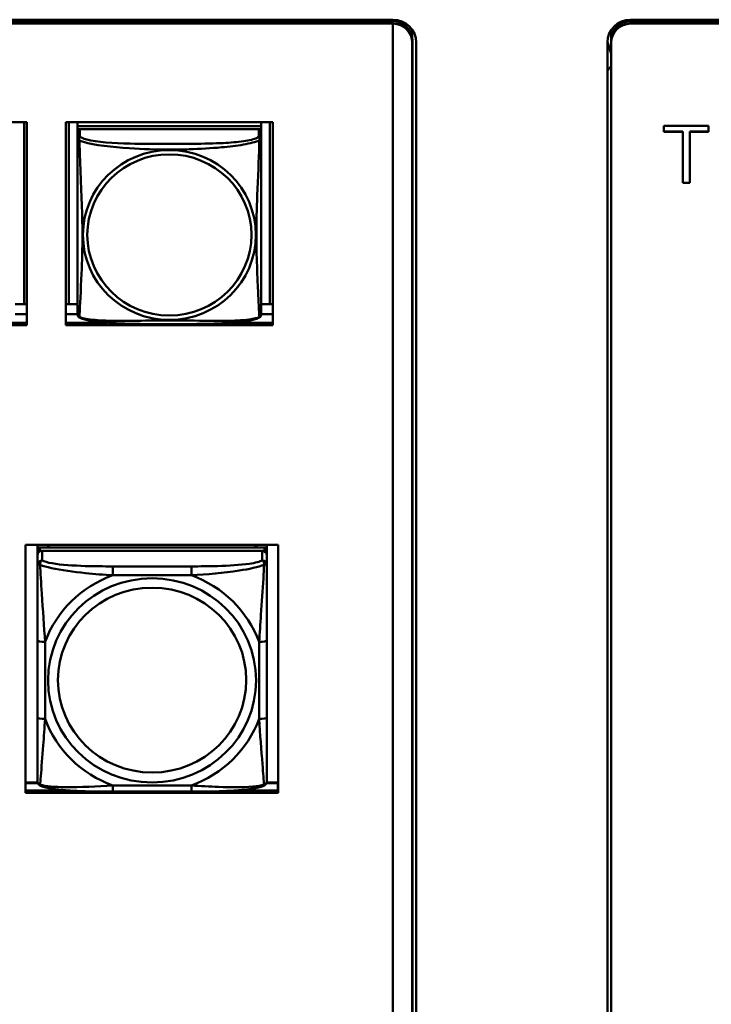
# Model space of a CAD drawing. Header units: inches. Extents: x 8.7 to 68.4, y -2.3 to 39.9.
# Tile 57 of 118: x 51.4 to 53.2, y 13.5 to 16. Entities that reach past the tile are written whole.
import ezdxf

# ---------------------------------------------------------------- set-up
doc = ezdxf.new("R2010")
doc.units = ezdxf.units.IN
doc.header["$MEASUREMENT"] = 0
doc.layers.add('Visible Edges(ROSSANSI)', color=7, linetype='Continuous', lineweight=50)
doc.layers.add('Visible Tangent Edges(ROSSANSI)', color=7, linetype='Continuous', lineweight=50)

msp = doc.modelspace()

# ---------------------------------------------------------------- linework, layer by layer
at = {"layer": 'Visible Edges(ROSSANSI)'}
for p, q in [((40.4676, 16.0094), (52.3623, 16.0094)), ((40.4677, 16.0058), (52.3623, 16.0058)), ((52.3623, 15.9997), (40.4677, 15.9997)), ((52.3623, 15.9996), (52.3623, 15.9992)), ((52.3623, 15.9992), (52.3623, 11.046)), ((52.9745, 16.0094), (61.7381, 16.0094)), ((61.7381, 16.0056), (52.9745, 16.0056)), ((52.9745, 16.0053), (61.7381, 16.0053)), ((61.7381, 15.9992), (52.9745, 15.9992)), ((52.4123, 15.9742), (52.4123, 15.9598)), ((52.9245, 15.9742), (52.9245, 15.9566)), ((52.4123, 15.9505), (52.4123, 15.9501)), ((52.4123, 10.997), (52.4123, 15.9501)), ((52.4124, 15.9505), (52.4124, 15.9566)), ((52.4124, 10.9974), (52.4124, 15.9505)), ((52.4223, 15.9505), (52.4223, 10.9974)), ((52.9245, 15.9223), (52.9145, 15.9513)), ((52.9145, 10.9974), (52.9145, 15.9505)), ((52.9245, 15.9566), (52.9245, 15.9562)), ((52.9245, 15.9562), (52.9245, 15.9501)), ((52.9245, 15.9501), (52.9245, 10.997)), ((52.9145, 15.8783), (52.9245, 15.8895)), ((50.8876, 15.7458), (51.4201, 15.7458)), ((51.4127, 15.7458), (51.4127, 15.2766)), ((51.4201, 15.7458), (51.4201, 15.223)), ((51.5206, 15.223), (51.5206, 15.7458)), ((51.5206, 15.7458), (52.0531, 15.7458)), ((51.528, 15.2766), (51.528, 15.7458)), ((51.5506, 15.7458), (51.5506, 15.7354)), ((52.0231, 15.7458), (52.0231, 15.7354)), ((52.0457, 15.7458), (52.0457, 15.2766)), ((52.0531, 15.7458), (52.0531, 15.223)), ((52.0231, 15.7354), (51.5506, 15.7354)), ((51.5506, 15.7354), (51.5506, 15.7272)), ((51.5506, 15.7354), (51.5506, 15.7354)), ((51.5506, 15.7354), (52.0231, 15.7354)), ((51.5506, 15.7214), (51.5506, 15.7272)), ((51.5506, 15.7272), (51.5564, 15.7272)), ((51.5506, 15.7214), (51.5506, 15.7037)), ((52.0172, 15.7272), (51.5565, 15.7272)), ((52.0172, 15.7272), (52.0231, 15.7272)), ((52.0231, 15.7354), (52.0231, 15.7272)), ((52.0231, 15.7354), (52.0231, 15.7354)), ((52.0231, 15.7272), (52.0231, 15.7214)), ((52.0231, 15.7037), (52.0231, 15.7214)), ((53.0603, 15.7207), (53.0603, 15.7364)), ((53.0603, 15.7364), (53.1746, 15.7364)), ((53.1091, 15.7211), (53.0603, 15.7211)), ((53.1091, 15.7207), (53.0603, 15.7207)), ((53.1091, 15.7207), (53.1091, 15.7211)), ((53.1091, 15.5891), (53.1091, 15.7207)), ((53.1746, 15.7211), (53.1265, 15.7211)), ((53.1265, 15.7207), (53.1265, 15.7211)), ((53.1746, 15.7207), (53.1265, 15.7207)), ((53.1265, 15.7207), (53.1265, 15.5891)), ((53.1746, 15.7364), (53.1746, 15.7207)), ((53.1265, 15.5895), (53.1091, 15.5895)), ((53.1265, 15.5891), (53.1091, 15.5891)), ((51.4127, 15.2766), (51.3901, 15.2766)), ((51.4127, 15.2766), (51.4201, 15.2769)), ((51.528, 15.2766), (51.5206, 15.2769)), ((51.5506, 15.2766), (51.528, 15.2766)), ((52.0457, 15.2766), (52.0231, 15.2766)), ((52.0457, 15.2766), (52.0531, 15.2769)), ((51.4201, 15.251), (51.3901, 15.251)), ((51.5506, 15.251), (51.5206, 15.251)), ((52.0531, 15.251), (52.0231, 15.251)), ((51.4201, 15.223), (50.8876, 15.223)), ((51.3133, 15.2291), (51.4201, 15.2291)), ((51.5206, 15.2291), (51.6274, 15.2291)), ((52.0531, 15.223), (51.5206, 15.223)), ((51.9463, 15.2291), (52.0531, 15.2291)), ((51.4162, 14.0182), (51.4162, 14.6569)), ((51.4162, 14.6569), (52.0667, 14.6569)), ((51.447, 14.6445), (51.447, 14.6569)), ((51.4736, 14.6503), (51.4736, 14.6569)), ((51.4774, 14.6503), (51.4741, 14.6569)), ((52.0106, 14.6569), (52.0073, 14.6503)), ((52.011, 14.6569), (52.011, 14.6503)), ((52.0376, 14.6569), (52.0376, 14.6445)), ((52.0667, 14.6569), (52.0667, 14.0182)), ((51.447, 14.6445), (51.447, 14.6362)), ((51.447, 14.6304), (51.447, 14.6362)), ((51.447, 14.6304), (51.447, 14.6055)), ((52.0317, 14.6503), (51.453, 14.6503)), ((51.453, 14.642), (52.0317, 14.642)), ((52.0258, 14.642), (51.4589, 14.642)), ((52.0376, 14.6362), (52.0376, 14.6445)), ((52.0376, 14.6362), (52.0376, 14.6304)), ((52.0376, 14.6055), (52.0376, 14.6304)), ((51.447, 14.4111), (51.447, 14.2125)), ((52.0376, 14.2125), (52.0376, 14.4111)), ((51.4475, 14.0454), (51.4162, 14.0454)), ((51.4162, 14.0431), (51.4483, 14.0431)), ((51.4162, 14.0243), (51.531, 14.0243)), ((51.8435, 14.0215), (51.6412, 14.0215)), ((51.9537, 14.0243), (52.0667, 14.0243)), ((52.0363, 14.0431), (52.0661, 14.0431)), ((52.0667, 14.0454), (52.0371, 14.0454)), ((52.0661, 14.0431), (52.0661, 14.0243)), ((52.0667, 14.0352), (52.0661, 14.0352)), ((52.0667, 14.0182), (51.4162, 14.0182))]:
    msp.add_line(p, q, dxfattribs=at)
for centre, start, end in [((51.5644, 15.2507), 180, 189.1496), ((52.0093, 15.2507), 350.8504, 360)]:
    msp.add_arc(centre, 0.0138, start, end, dxfattribs=at)
for centre, major_axis, start_param, end_param in [((52.3623, 15.9505), (0.06, 0), 0, 1.570796), ((52.3623, 15.9566), (0.0501, 0), 0, 1.570796), ((52.3623, 15.9505), (0.0501, 0), 0, 1.570796), ((52.3623, 15.9505), (0.05, 0), 0, 1.570796), ((52.3623, 15.9501), (0.05, 0), 0, 1.570796), ((52.9745, 15.9505), (-0.06, 0), 4.712389, 6.283185), ((52.9745, 15.9566), (-0.05, 0), 4.712389, 6.283185), ((52.9745, 15.9562), (-0.05, 0), 4.712389, 6.283185), ((52.9745, 15.9501), (-0.05, 0), 4.712389, 6.283185), ((52.3623, 15.9742), (0.05, 0), 0, 0.21464), ((52.9745, 15.9742), (-0.05, 0), 6.068545, 6.283185), ((51.5565, 15.7214), (-0.00591, 0), 4.712389, 6.283185), ((52.0172, 15.7214), (0.00591, 0), 0, 1.570796), ((51.453, 14.6445), (-0.00591, 0), 4.712389, 6.283185), ((51.453, 14.6362), (-0.00591, 0), 4.712389, 6.283185), ((51.4589, 14.6304), (-0.0118, 0), 4.712389, 6.283185), ((52.0258, 14.6304), (0.0118, 0), 0, 1.570796), ((52.0317, 14.6445), (0.00591, 0), 0, 1.570796), ((52.0317, 14.6362), (0.00591, 0), 0, 1.570796)]:
    msp.add_ellipse(centre, major_axis=major_axis, ratio=0.981793, start_param=start_param, end_param=end_param, dxfattribs=at)
for points, knots in [([(51.5506, 15.7037), (51.5506, 15.7011), (51.5506, 15.6965), (51.5506, 15.6904), (51.5506, 15.6791), (51.5506, 15.6627), (51.5506, 15.6449), (51.5506, 15.627), (51.5506, 15.6078), (51.5506, 15.5887), (51.5506, 15.5616), (51.5506, 15.5344), (51.5506, 15.5076), (51.5506, 15.4909), (51.5506, 15.4742), (51.5506, 15.4576), (51.5506, 15.4244), (51.5506, 15.3912), (51.5506, 15.359), (51.5506, 15.3188), (51.5506, 15.2784), (51.5506, 15.2598), (51.5506, 15.254), (51.5506, 15.2508), (51.5506, 15.2507)], [0.325731, 0.325731, 0.325731, 0.325731, 0.404774, 0.404774, 0.404774, 0.550532, 0.550532, 0.550532, 0.69629, 0.69629, 0.69629, 0.902598, 0.902598, 0.902598, 1.03154, 1.03154, 1.03154, 1.289425, 1.289425, 1.289425, 1.610774, 1.610774, 1.610774, 1.710218, 1.710218, 1.710218, 1.710218]), ([(52.0231, 15.2507), (52.0231, 15.2507), (52.0231, 15.2516), (52.0231, 15.2533), (52.0231, 15.258), (52.0231, 15.2689), (52.0231, 15.2827), (52.0231, 15.2965), (52.0231, 15.3131), (52.0231, 15.3305), (52.0231, 15.3551), (52.0231, 15.3815), (52.0231, 15.4079), (52.0231, 15.4244), (52.0231, 15.441), (52.0231, 15.4576), (52.0231, 15.4908), (52.0231, 15.5241), (52.0231, 15.5581), (52.0231, 15.6004), (52.0231, 15.6462), (52.0231, 15.6778), (52.0231, 15.6902), (52.0231, 15.6996), (52.0231, 15.7037)], [0.352862, 0.352862, 0.352862, 0.352862, 0.404774, 0.404774, 0.404774, 0.550532, 0.550532, 0.550532, 0.69629, 0.69629, 0.69629, 0.902598, 0.902598, 0.902598, 1.03154, 1.03154, 1.03154, 1.289425, 1.289425, 1.289425, 1.610774, 1.610774, 1.610774, 1.73735, 1.73735, 1.73735, 1.73735]), ([(51.5548, 15.2426), (51.5543, 15.2429), (51.5537, 15.2433), (51.5528, 15.2441), (51.5525, 15.2446), (51.5518, 15.2455), (51.5516, 15.2459), (51.5512, 15.2467), (51.5511, 15.2471), (51.5509, 15.2479), (51.5508, 15.2482), (51.5508, 15.2485)], [0.02273771, 0.02273771, 0.02273771, 0.02273771, 0.02954865, 0.02954865, 0.03635958, 0.03635958, 0.04317052, 0.04317052, 0.04998146, 0.04998146, 0.0567924, 0.0567924, 0.0567924, 0.0567924]), ([(52.0189, 15.2426), (52.0155, 15.2409), (52.012, 15.2396), (52.004, 15.2372), (51.9995, 15.2361), (51.99, 15.2342), (51.985, 15.2334), (51.9739, 15.2318), (51.9677, 15.2311), (51.9538, 15.2297), (51.946, 15.229), (51.9282, 15.2279), (51.918, 15.2274), (51.8931, 15.2264), (51.8784, 15.2261), (51.8467, 15.2256), (51.8297, 15.2255), (51.7957, 15.2254), (51.7787, 15.2254), (51.7447, 15.2255), (51.7276, 15.2256), (51.6936, 15.2261), (51.6765, 15.2265), (51.6462, 15.2278), (51.6331, 15.2286), (51.6121, 15.2304), (51.6041, 15.2312), (51.5905, 15.2331), (51.5848, 15.234), (51.5747, 15.236), (51.5703, 15.237), (51.562, 15.2394), (51.5583, 15.2408), (51.5548, 15.2426)], [-1.678204, -1.678204, -1.678204, -1.678204, -1.629815, -1.629815, -1.580861, -1.580861, -1.532583, -1.532583, -1.479316, -1.479316, -1.416961, -1.416961, -1.337799, -1.337799, -1.226353, -1.226353, -1.09702, -1.09702, -0.967687, -0.967687, -0.838354, -0.838354, -0.709022, -0.709022, -0.60577, -0.60577, -0.53827, -0.53827, -0.483941, -0.483941, -0.435529, -0.435529, -0.384876, -0.384876, -0.384876, -0.384876]), ([(52.0189, 15.2426), (52.0194, 15.2429), (52.0199, 15.2433), (52.0208, 15.2441), (52.0212, 15.2446), (52.0218, 15.2455), (52.0221, 15.2459), (52.0224, 15.2467), (52.0226, 15.2471), (52.0228, 15.2479), (52.0228, 15.2482), (52.0229, 15.2485)], [0.02273771, 0.02273771, 0.02273771, 0.02273771, 0.02954865, 0.02954865, 0.03635958, 0.03635958, 0.04317052, 0.04317052, 0.04998146, 0.04998146, 0.0567924, 0.0567924, 0.0567924, 0.0567924]), ([(51.447, 14.6055), (51.447, 14.5964), (51.447, 14.5812), (51.447, 14.564), (51.447, 14.5376), (51.447, 14.5073), (51.447, 14.4779), (51.447, 14.4555), (51.447, 14.4331), (51.447, 14.4111)], [-0.7968224, -0.7968224, -0.7968224, -0.7968224, -0.6514613, -0.6514613, -0.6514613, -0.427691, -0.427691, -0.427691, -0.2569517, -0.2569517, -0.2569517, -0.2569517]), ([(52.0376, 14.4111), (52.0376, 14.4343), (52.0376, 14.458), (52.0376, 14.4817), (52.0376, 14.5128), (52.0376, 14.5451), (52.0376, 14.5719), (52.0376, 14.5858), (52.0376, 14.5978), (52.0376, 14.6055)], [0.2569537, 0.2569537, 0.2569537, 0.2569537, 0.4371919, 0.4371919, 0.4371919, 0.6739428, 0.6739428, 0.6739428, 0.7963818, 0.7963818, 0.7963818, 0.7963818]), ([(51.447, 14.2125), (51.447, 14.1892), (51.447, 14.1658), (51.447, 14.1437), (51.447, 14.1145), (51.447, 14.0862), (51.447, 14.0673), (51.447, 14.0576), (51.447, 14.0508), (51.447, 14.0489)], [0.2569537, 0.2569537, 0.2569537, 0.2569537, 0.4371919, 0.4371919, 0.4371919, 0.6739428, 0.6739428, 0.6739428, 0.7963818, 0.7963818, 0.7963818, 0.7963818]), ([(52.0376, 14.0489), (52.0376, 14.0511), (52.0376, 14.0603), (52.0376, 14.0731), (52.0376, 14.0926), (52.0376, 14.1195), (52.0376, 14.1472), (52.0376, 14.1684), (52.0376, 14.1905), (52.0376, 14.2125)], [-0.7968224, -0.7968224, -0.7968224, -0.7968224, -0.6514613, -0.6514613, -0.6514613, -0.427691, -0.427691, -0.427691, -0.2569517, -0.2569517, -0.2569517, -0.2569517]), ([(51.4551, 14.0366), (51.454, 14.0371), (51.4529, 14.0377), (51.451, 14.0392), (51.4501, 14.0402), (51.4487, 14.0421), (51.4482, 14.0431), (51.4475, 14.045), (51.4473, 14.0459), (51.4471, 14.0475), (51.447, 14.0483), (51.447, 14.0489)], [0.02510739, 0.02510739, 0.02510739, 0.02510739, 0.03073999, 0.03073999, 0.03637259, 0.03637259, 0.0420052, 0.0420052, 0.0476378, 0.0476378, 0.0532704, 0.0532704, 0.0532704, 0.0532704]), ([(52.0296, 14.0366), (52.0306, 14.0371), (52.0317, 14.0377), (52.0337, 14.0392), (52.0345, 14.0402), (52.0359, 14.0421), (52.0364, 14.0431), (52.0371, 14.045), (52.0373, 14.0459), (52.0376, 14.0475), (52.0376, 14.0483), (52.0376, 14.0489)], [0.02510739, 0.02510739, 0.02510739, 0.02510739, 0.03073999, 0.03073999, 0.03637259, 0.03637259, 0.0420052, 0.0420052, 0.0476378, 0.0476378, 0.0532704, 0.0532704, 0.0532704, 0.0532704]), ([(51.6412, 14.0215), (51.6276, 14.0215), (51.614, 14.0216), (51.5867, 14.0219), (51.5731, 14.0223), (51.5462, 14.0233), (51.5329, 14.024), (51.5073, 14.0262), (51.4951, 14.0275), (51.473, 14.0311), (51.4635, 14.0331), (51.4551, 14.0366)], [0.2569517, 0.2569517, 0.2569517, 0.2569517, 0.3597049, 0.3597049, 0.4624581, 0.4624581, 0.5652112, 0.5652112, 0.6679644, 0.6679644, 0.7707176, 0.7707176, 0.7707176, 0.7707176]), ([(52.0296, 14.0366), (52.0211, 14.0331), (52.0116, 14.0311), (51.9896, 14.0275), (51.9774, 14.0262), (51.9517, 14.024), (51.9384, 14.0233), (51.9116, 14.0223), (51.898, 14.0219), (51.8707, 14.0216), (51.857, 14.0215), (51.8435, 14.0215)], [-0.7703505, -0.7703505, -0.7703505, -0.7703505, -0.6676711, -0.6676711, -0.5649918, -0.5649918, -0.4623124, -0.4623124, -0.3596331, -0.3596331, -0.2569537, -0.2569537, -0.2569537, -0.2569537])]:
    msp.add_open_spline(points, degree=3, knots=knots, dxfattribs=at)
at = {"layer": 'Visible Tangent Edges(ROSSANSI)'}
for p, q in [((52.3623, 16.0094), (52.3623, 16.0058)), ((52.3623, 16.0058), (52.3623, 15.9997)), ((52.9745, 16.0094), (52.9745, 16.0056)), ((52.9745, 16.0053), (52.9745, 15.9992)), ((51.5565, 15.7095), (51.5565, 15.7272)), ((52.0172, 15.7272), (52.0172, 15.7095)), ((51.453, 14.642), (51.453, 14.6503)), ((51.4589, 14.6171), (51.4589, 14.642)), ((52.0258, 14.642), (52.0258, 14.6171)), ((52.0317, 14.6503), (52.0317, 14.642)), ((51.6412, 14.6017), (51.6412, 14.5786)), ((51.8435, 14.6017), (51.6412, 14.6017)), ((51.8435, 14.6017), (51.8435, 14.5786)), ((51.6412, 14.5786), (51.8435, 14.5786)), ((51.4667, 14.2087), (51.4667, 14.4073)), ((52.0179, 14.4073), (52.0179, 14.2087)), ((51.8435, 14.0374), (51.6412, 14.0374)), ((51.6412, 14.0215), (51.6412, 14.0374)), ((51.8435, 14.0215), (51.8435, 14.0374))]:
    msp.add_line(p, q, dxfattribs=at)
for centre, major_axis, ratio, start_param, end_param in [((51.5565, 15.7037), (-0.00591, 0), 0.981793, 4.712389, 6.283185), ((52.0172, 15.7037), (0.00591, 0), 0.981793, 0, 1.570796), ((51.4589, 14.6055), (-0.0118, 0), 0.981793, 4.712389, 6.283185), ((52.0258, 14.6055), (0.0118, 0), 0.981793, 0, 1.570796), ((51.7423, 14.308), (-0.2936, 0), 0.981793, 5.064156, 5.931419), ((51.7423, 14.308), (0.2936, 0), 0.981793, 0.351767, 1.21903), ((51.4667, 14.4111), (-0.0197, 0), 0.189952, 0, 1.570796), ((52.0179, 14.4111), (0.0197, 0), 0.189952, 4.712389, 6.283185), ((51.4667, 14.2125), (-0.0197, 0), 0.189952, 0, 1.570796), ((51.7423, 14.308), (-0.2936, 0), 0.981793, 0.351767, 1.21903), ((51.7423, 14.308), (0.2936, 0), 0.981793, 5.064156, 5.931419), ((52.0179, 14.2125), (0.0197, 0), 0.189952, 4.712389, 6.283185)]:
    msp.add_ellipse(centre, major_axis=major_axis, ratio=ratio, start_param=start_param, end_param=end_param, dxfattribs=at)
for centre, major_axis in [((51.7868, 15.455), (0.2227, 0)), ((51.7868, 15.4552), (0.2113, 0)), ((51.7423, 14.308), (-0.2678, 0)), ((51.7423, 14.3088), (-0.2424, 0))]:
    msp.add_ellipse(centre, major_axis=major_axis, ratio=0.981793, dxfattribs=at)
for points, knots in [([(51.5506, 15.7037), (51.5506, 15.7034), (51.5506, 15.7031), (51.5507, 15.7027), (51.5507, 15.7025), (51.5509, 15.7022), (51.5509, 15.7021), (51.5511, 15.7019), (51.5511, 15.7018), (51.5514, 15.7016), (51.5516, 15.7014), (51.5521, 15.7008), (51.5526, 15.7004), (51.5538, 15.6995), (51.5544, 15.699), (51.5552, 15.6984)], [-0.0844808, -0.0844808, -0.0844808, -0.0844808, -0.06943799, -0.06943799, -0.05587828, -0.05587828, -0.04740346, -0.04740346, -0.04210669, -0.04210669, -0.03151317, -0.03151317, -0.01456352, -0.01456352, 0.00026741, 0.00026741, 0.00026741, 0.00026741]), ([(51.5552, 15.6984), (51.555, 15.6995), (51.5548, 15.7006), (51.5548, 15.7025), (51.5548, 15.7034), (51.555, 15.7048), (51.5551, 15.7052), (51.5553, 15.7058), (51.5553, 15.7061), (51.5555, 15.7066), (51.5556, 15.7068), (51.5558, 15.7076), (51.556, 15.7079), (51.5563, 15.7087), (51.5564, 15.7091), (51.5565, 15.7095)], [-0.00026741, -0.00026741, -0.00026741, -0.00026741, 0.01456352, 0.01456352, 0.03151317, 0.03151317, 0.04210669, 0.04210669, 0.04740346, 0.04740346, 0.05587828, 0.05587828, 0.06943799, 0.06943799, 0.0844808, 0.0844808, 0.0844808, 0.0844808]), ([(51.5552, 15.6984), (51.558, 15.6971), (51.5615, 15.6958), (51.5655, 15.6946), (51.5931, 15.6863), (51.6401, 15.6812), (51.6836, 15.6783), (51.7186, 15.6759), (51.7528, 15.6749), (51.7868, 15.6749), (51.8039, 15.6749), (51.8209, 15.6752), (51.8381, 15.6757), (51.8656, 15.6766), (51.8937, 15.6782), (51.9214, 15.6807), (51.9409, 15.6825), (51.9603, 15.6848), (51.9776, 15.6878), (51.9947, 15.6908), (52.0097, 15.6944), (52.0185, 15.6984)], [-1.657319, -1.657319, -1.657319, -1.657319, -1.610774, -1.610774, -1.610774, -1.289425, -1.289425, -1.289425, -1.03154, -1.03154, -1.03154, -0.902598, -0.902598, -0.902598, -0.69629, -0.69629, -0.69629, -0.550532, -0.550532, -0.550532, -0.405761, -0.405761, -0.405761, -0.405761]), ([(51.5552, 15.2435), (51.5553, 15.2451), (51.5554, 15.2474), (51.5556, 15.2502), (51.5567, 15.2701), (51.5588, 15.3132), (51.5605, 15.3547), (51.5619, 15.388), (51.5629, 15.4215), (51.5629, 15.455), (51.5629, 15.4717), (51.5626, 15.4885), (51.5622, 15.5055), (51.5615, 15.5327), (51.5604, 15.5608), (51.5592, 15.5893), (51.5584, 15.6095), (51.5575, 15.63), (51.5568, 15.6492), (51.5561, 15.6683), (51.5555, 15.6861), (51.5552, 15.6984)], [-1.657319, -1.657319, -1.657319, -1.657319, -1.610774, -1.610774, -1.610774, -1.289425, -1.289425, -1.289425, -1.03154, -1.03154, -1.03154, -0.902598, -0.902598, -0.902598, -0.69629, -0.69629, -0.69629, -0.550532, -0.550532, -0.550532, -0.405761, -0.405761, -0.405761, -0.405761]), ([(52.0172, 15.7095), (52.0166, 15.7075), (52.0139, 15.7055), (52.0094, 15.7037), (52.0013, 15.7005), (51.9874, 15.6977), (51.9713, 15.6957), (51.9551, 15.6937), (51.9369, 15.6924), (51.9183, 15.6915), (51.892, 15.6903), (51.8647, 15.6899), (51.8376, 15.6897), (51.8207, 15.6896), (51.8038, 15.6895), (51.7868, 15.6895), (51.753, 15.6895), (51.7191, 15.6896), (51.6854, 15.6904), (51.6434, 15.6915), (51.5995, 15.6942), (51.5739, 15.7007), (51.5639, 15.7032), (51.5575, 15.7063), (51.5565, 15.7095)], [0.325731, 0.325731, 0.325731, 0.325731, 0.404774, 0.404774, 0.404774, 0.550532, 0.550532, 0.550532, 0.69629, 0.69629, 0.69629, 0.902598, 0.902598, 0.902598, 1.03154, 1.03154, 1.03154, 1.289425, 1.289425, 1.289425, 1.610774, 1.610774, 1.610774, 1.73735, 1.73735, 1.73735, 1.73735]), ([(52.0185, 15.6984), (52.0184, 15.6944), (52.0183, 15.6899), (52.0181, 15.6849), (52.017, 15.6505), (52.0149, 15.6013), (52.0132, 15.5573), (52.0118, 15.5221), (52.0108, 15.4885), (52.0108, 15.455), (52.0108, 15.4383), (52.0111, 15.4216), (52.0115, 15.4048), (52.0122, 15.3781), (52.0133, 15.3509), (52.0145, 15.3251), (52.0153, 15.3069), (52.0162, 15.2894), (52.0169, 15.2747), (52.0176, 15.2601), (52.0182, 15.2485), (52.0185, 15.2435)], [-1.657319, -1.657319, -1.657319, -1.657319, -1.610774, -1.610774, -1.610774, -1.289425, -1.289425, -1.289425, -1.03154, -1.03154, -1.03154, -0.902598, -0.902598, -0.902598, -0.69629, -0.69629, -0.69629, -0.550532, -0.550532, -0.550532, -0.405761, -0.405761, -0.405761, -0.405761]), ([(52.0172, 15.7095), (52.0172, 15.7091), (52.0174, 15.7087), (52.0177, 15.7079), (52.0178, 15.7076), (52.0181, 15.7068), (52.0182, 15.7066), (52.0184, 15.7061), (52.0184, 15.7058), (52.0186, 15.7052), (52.0187, 15.7048), (52.0189, 15.7034), (52.0189, 15.7025), (52.0188, 15.7006), (52.0187, 15.6995), (52.0185, 15.6984)], [-0.0844808, -0.0844808, -0.0844808, -0.0844808, -0.06943799, -0.06943799, -0.05587828, -0.05587828, -0.04740346, -0.04740346, -0.04210669, -0.04210669, -0.03151317, -0.03151317, -0.01456352, -0.01456352, 0.00026741, 0.00026741, 0.00026741, 0.00026741]), ([(52.0185, 15.6984), (52.0193, 15.699), (52.0199, 15.6995), (52.0211, 15.7004), (52.0215, 15.7008), (52.0221, 15.7014), (52.0223, 15.7016), (52.0225, 15.7018), (52.0226, 15.7019), (52.0227, 15.7021), (52.0228, 15.7022), (52.023, 15.7025), (52.023, 15.7027), (52.0231, 15.7031), (52.0231, 15.7034), (52.0231, 15.7037)], [-0.00026741, -0.00026741, -0.00026741, -0.00026741, 0.01456352, 0.01456352, 0.03151317, 0.03151317, 0.04210669, 0.04210669, 0.04740346, 0.04740346, 0.05587828, 0.05587828, 0.06943799, 0.06943799, 0.0844808, 0.0844808, 0.0844808, 0.0844808]), ([(51.5552, 15.2435), (51.5544, 15.2437), (51.5538, 15.2439), (51.5526, 15.2447), (51.5521, 15.2452), (51.5516, 15.2461), (51.5514, 15.2465), (51.5511, 15.2471), (51.5511, 15.2473), (51.5509, 15.2478), (51.5509, 15.2481), (51.5508, 15.2485), (51.5508, 15.2485), (51.5508, 15.2485)], [-0.00026741, -0.00026741, -0.00026741, -0.00026741, 0.01456352, 0.01456352, 0.03151317, 0.03151317, 0.04210669, 0.04210669, 0.04740346, 0.04740346, 0.05587828, 0.05587828, 0.0567924, 0.0567924, 0.0567924, 0.0567924]), ([(51.5548, 15.2426), (51.5548, 15.2426), (51.5548, 15.2427), (51.5548, 15.2429), (51.555, 15.2431), (51.5552, 15.2435)], [-0.02273771, -0.02273771, -0.02273771, -0.02273771, -0.01456352, -0.01456352, 0.00026741, 0.00026741, 0.00026741, 0.00026741]), ([(52.0185, 15.2435), (52.0157, 15.2424), (52.0122, 15.2414), (52.0082, 15.2405), (51.9806, 15.2343), (51.9336, 15.2334), (51.89, 15.2338), (51.8551, 15.2342), (51.8209, 15.2351), (51.7868, 15.2351), (51.7698, 15.2351), (51.7528, 15.2349), (51.7356, 15.2346), (51.7081, 15.2342), (51.68, 15.2335), (51.6523, 15.2337), (51.6327, 15.2339), (51.6134, 15.2346), (51.5961, 15.2361), (51.5789, 15.2377), (51.564, 15.2401), (51.5552, 15.2435)], [-1.657319, -1.657319, -1.657319, -1.657319, -1.610774, -1.610774, -1.610774, -1.289425, -1.289425, -1.289425, -1.03154, -1.03154, -1.03154, -0.902598, -0.902598, -0.902598, -0.69629, -0.69629, -0.69629, -0.550532, -0.550532, -0.550532, -0.405761, -0.405761, -0.405761, -0.405761]), ([(52.0229, 15.2485), (52.0229, 15.2485), (52.0229, 15.2485), (52.0228, 15.2481), (52.0227, 15.2478), (52.0226, 15.2473), (52.0225, 15.2471), (52.0223, 15.2465), (52.0221, 15.2461), (52.0215, 15.2452), (52.0211, 15.2447), (52.0199, 15.2439), (52.0193, 15.2437), (52.0185, 15.2435)], [-0.0567924, -0.0567924, -0.0567924, -0.0567924, -0.05587828, -0.05587828, -0.04740346, -0.04740346, -0.04210669, -0.04210669, -0.03151317, -0.03151317, -0.01456352, -0.01456352, 0.00026741, 0.00026741, 0.00026741, 0.00026741]), ([(52.0185, 15.2435), (52.0187, 15.2431), (52.0188, 15.2429), (52.0189, 15.2427), (52.0189, 15.2426), (52.0189, 15.2426)], [-0.00026741, -0.00026741, -0.00026741, -0.00026741, 0.01456352, 0.01456352, 0.02273771, 0.02273771, 0.02273771, 0.02273771]), ([(51.447, 14.6055), (51.447, 14.6058), (51.4471, 14.606), (51.4474, 14.6063), (51.4475, 14.6065), (51.4479, 14.6066), (51.4481, 14.6067), (51.4484, 14.6067), (51.4485, 14.6067), (51.449, 14.6068), (51.4493, 14.6067), (51.4502, 14.6066), (51.4509, 14.6065), (51.4523, 14.6061), (51.4531, 14.6059), (51.4539, 14.6056)], [-0.0532704, -0.0532704, -0.0532704, -0.0532704, -0.04377373, -0.04377373, -0.03521335, -0.03521335, -0.02986312, -0.02986312, -0.02651922, -0.02651922, -0.01983142, -0.01983142, -0.00913095, -0.00913095, 0.00023197, 0.00023197, 0.00023197, 0.00023197]), ([(51.4539, 14.6056), (51.4539, 14.6067), (51.4539, 14.6077), (51.4542, 14.6098), (51.4544, 14.6107), (51.4548, 14.6122), (51.455, 14.6127), (51.4553, 14.6134), (51.4554, 14.6136), (51.4558, 14.6142), (51.456, 14.6145), (51.4565, 14.6153), (51.4569, 14.6157), (51.4578, 14.6165), (51.4583, 14.6169), (51.4589, 14.6171)], [-0.00023197, -0.00023197, -0.00023197, -0.00023197, 0.00913095, 0.00913095, 0.01983142, 0.01983142, 0.02651922, 0.02651922, 0.02986312, 0.02986312, 0.03521335, 0.03521335, 0.04377373, 0.04377373, 0.0532704, 0.0532704, 0.0532704, 0.0532704]), ([(51.4539, 14.6056), (51.4615, 14.6027), (51.4716, 14.5998), (51.5086, 14.5916), (51.5403, 14.5874), (51.5946, 14.5818), (51.6178, 14.5799), (51.6412, 14.5786)], [-0.7478145, -0.7478145, -0.7478145, -0.7478145, -0.6493253, -0.6493253, -0.427691, -0.427691, -0.2569537, -0.2569537, -0.2569537, -0.2569537]), ([(51.4667, 14.4073), (51.4643, 14.447), (51.461, 14.4892), (51.4564, 14.5592), (51.4548, 14.5866), (51.4539, 14.6056)], [0.2569517, 0.2569517, 0.2569517, 0.2569517, 0.5559983, 0.5559983, 0.7482818, 0.7482818, 0.7482818, 0.7482818]), ([(51.6412, 14.6017), (51.6175, 14.6017), (51.5935, 14.6018), (51.5702, 14.6026), (51.5395, 14.6036), (51.5086, 14.6055), (51.4854, 14.6095), (51.4733, 14.6116), (51.4637, 14.6142), (51.4589, 14.6171)], [0.2569537, 0.2569537, 0.2569537, 0.2569537, 0.4371919, 0.4371919, 0.4371919, 0.6739428, 0.6739428, 0.6739428, 0.7963818, 0.7963818, 0.7963818, 0.7963818]), ([(52.0258, 14.6171), (52.0201, 14.6137), (52.0076, 14.6107), (51.9923, 14.6084), (51.9689, 14.605), (51.9398, 14.6033), (51.9107, 14.6025), (51.8885, 14.6018), (51.8659, 14.6017), (51.8435, 14.6017)], [-0.7968224, -0.7968224, -0.7968224, -0.7968224, -0.6514613, -0.6514613, -0.6514613, -0.427691, -0.427691, -0.427691, -0.2569517, -0.2569517, -0.2569517, -0.2569517]), ([(51.8435, 14.5786), (51.8839, 14.5809), (51.9263, 14.5847), (51.992, 14.5948), (52.0164, 14.5998), (52.0307, 14.6056)], [0.2569517, 0.2569517, 0.2569517, 0.2569517, 0.5559983, 0.5559983, 0.7482818, 0.7482818, 0.7482818, 0.7482818]), ([(52.0307, 14.6056), (52.0303, 14.5957), (52.0296, 14.5836), (52.0271, 14.5415), (52.0248, 14.5083), (52.021, 14.4533), (52.0193, 14.4302), (52.0179, 14.4073)], [-0.7478145, -0.7478145, -0.7478145, -0.7478145, -0.6493253, -0.6493253, -0.427691, -0.427691, -0.2569537, -0.2569537, -0.2569537, -0.2569537]), ([(52.0258, 14.6171), (52.0263, 14.6169), (52.0268, 14.6165), (52.0277, 14.6157), (52.0281, 14.6153), (52.0287, 14.6145), (52.0289, 14.6142), (52.0292, 14.6136), (52.0293, 14.6134), (52.0296, 14.6127), (52.0298, 14.6122), (52.0303, 14.6107), (52.0305, 14.6098), (52.0307, 14.6077), (52.0308, 14.6067), (52.0307, 14.6056)], [-0.0532704, -0.0532704, -0.0532704, -0.0532704, -0.04377373, -0.04377373, -0.03521335, -0.03521335, -0.02986312, -0.02986312, -0.02651922, -0.02651922, -0.01983142, -0.01983142, -0.00913095, -0.00913095, 0.00023197, 0.00023197, 0.00023197, 0.00023197]), ([(52.0307, 14.6056), (52.0316, 14.6059), (52.0323, 14.6061), (52.0338, 14.6065), (52.0344, 14.6066), (52.0354, 14.6067), (52.0357, 14.6068), (52.0361, 14.6067), (52.0362, 14.6067), (52.0365, 14.6067), (52.0367, 14.6066), (52.0371, 14.6065), (52.0373, 14.6063), (52.0375, 14.606), (52.0376, 14.6058), (52.0376, 14.6055)], [-0.00023197, -0.00023197, -0.00023197, -0.00023197, 0.00913095, 0.00913095, 0.01983142, 0.01983142, 0.02651922, 0.02651922, 0.02986312, 0.02986312, 0.03521335, 0.03521335, 0.04377373, 0.04377373, 0.0532704, 0.0532704, 0.0532704, 0.0532704]), ([(51.4539, 14.0393), (51.4544, 14.0443), (51.455, 14.0519), (51.4575, 14.0825), (51.4598, 14.1117), (51.4637, 14.1632), (51.4653, 14.1857), (51.4667, 14.2087)], [-0.7478145, -0.7478145, -0.7478145, -0.7478145, -0.6493253, -0.6493253, -0.427691, -0.427691, -0.2569537, -0.2569537, -0.2569537, -0.2569537]), ([(52.0179, 14.2087), (52.0203, 14.169), (52.0236, 14.1279), (52.0282, 14.069), (52.0298, 14.0485), (52.0307, 14.0393)], [0.2569517, 0.2569517, 0.2569517, 0.2569517, 0.5559983, 0.5559983, 0.7482818, 0.7482818, 0.7482818, 0.7482818]), ([(51.4539, 14.0393), (51.4531, 14.0395), (51.4523, 14.0399), (51.4509, 14.0407), (51.4502, 14.0412), (51.4493, 14.0422), (51.449, 14.0426), (51.4485, 14.0432), (51.4484, 14.0434), (51.4481, 14.044), (51.4479, 14.0444), (51.4475, 14.0453), (51.4474, 14.046), (51.4471, 14.0474), (51.447, 14.0481), (51.447, 14.0489)], [-0.00023197, -0.00023197, -0.00023197, -0.00023197, 0.00913095, 0.00913095, 0.01983142, 0.01983142, 0.02651922, 0.02651922, 0.02986312, 0.02986312, 0.03521335, 0.03521335, 0.04377373, 0.04377373, 0.0532704, 0.0532704, 0.0532704, 0.0532704]), ([(52.0376, 14.0489), (52.0376, 14.0481), (52.0375, 14.0474), (52.0373, 14.046), (52.0371, 14.0453), (52.0367, 14.0444), (52.0365, 14.044), (52.0362, 14.0434), (52.0361, 14.0432), (52.0357, 14.0426), (52.0354, 14.0422), (52.0344, 14.0412), (52.0338, 14.0407), (52.0323, 14.0399), (52.0316, 14.0395), (52.0307, 14.0393)], [-0.0532704, -0.0532704, -0.0532704, -0.0532704, -0.04377373, -0.04377373, -0.03521335, -0.03521335, -0.02986312, -0.02986312, -0.02651922, -0.02651922, -0.01983142, -0.01983142, -0.00913095, -0.00913095, 0.00023197, 0.00023197, 0.00023197, 0.00023197]), ([(51.4551, 14.0366), (51.4549, 14.0367), (51.4548, 14.0368), (51.4544, 14.0371), (51.4542, 14.0375), (51.4539, 14.0383), (51.4539, 14.0387), (51.4539, 14.0393)], [-0.02510739, -0.02510739, -0.02510739, -0.02510739, -0.01983142, -0.01983142, -0.00913095, -0.00913095, 0.00023197, 0.00023197, 0.00023197, 0.00023197]), ([(51.6412, 14.0374), (51.6007, 14.0351), (51.5583, 14.0324), (51.4927, 14.0334), (51.4683, 14.0353), (51.4539, 14.0393)], [0.2569517, 0.2569517, 0.2569517, 0.2569517, 0.5559983, 0.5559983, 0.7482818, 0.7482818, 0.7482818, 0.7482818]), ([(52.0307, 14.0393), (52.0231, 14.0373), (52.0131, 14.0357), (51.976, 14.0324), (51.9443, 14.0326), (51.8901, 14.0346), (51.8668, 14.036), (51.8435, 14.0374)], [-0.7478145, -0.7478145, -0.7478145, -0.7478145, -0.6493253, -0.6493253, -0.427691, -0.427691, -0.2569537, -0.2569537, -0.2569537, -0.2569537]), ([(52.0307, 14.0393), (52.0308, 14.0387), (52.0307, 14.0383), (52.0305, 14.0375), (52.0303, 14.0371), (52.0299, 14.0368), (52.0297, 14.0367), (52.0296, 14.0366)], [-0.00023197, -0.00023197, -0.00023197, -0.00023197, 0.00913095, 0.00913095, 0.01983142, 0.01983142, 0.02510739, 0.02510739, 0.02510739, 0.02510739])]:
    msp.add_open_spline(points, degree=3, knots=knots, dxfattribs=at)

doc.saveas('drawing.dxf')
